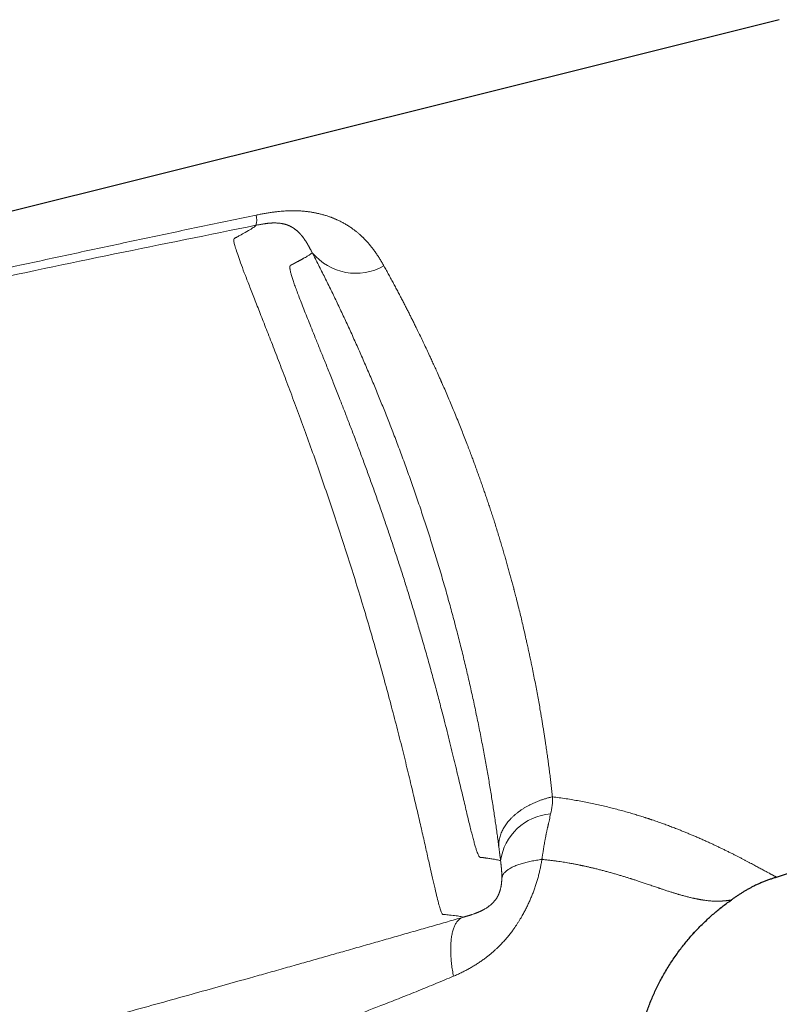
# Model space of a CAD drawing. Header units: millimetres. Extents: x 8 to 727, y 12 to 427.
# Tile 89 of 91: x 605 to 648, y 360 to 417. Entities that reach past the tile are written whole.
import ezdxf

# ---------------------------------------------------------------- set-up
doc = ezdxf.new("R2010")
doc.units = ezdxf.units.MM

msp = doc.modelspace()

# ---------------------------------------------------------------- linework, layer by layer
at = {"color": 7, "linetype": 'Continuous', "lineweight": 30}
for p, q in [((648.081, 416.643), (577.687, 399.065)), ((647.925, 367.506), (663.151, 372.579)), ((645.245, 366.136), (645.335, 366.198)), ((644.474, 365.538), (644.656, 365.686))]:
    msp.add_line(p, q, dxfattribs=at)
at = {"color": 252, "linetype": 'Continuous', "lineweight": 0}
for p, q in [((645.295, 366.171), (645.334, 366.199)), ((644.656, 365.686), (644.72, 365.739))]:
    msp.add_line(p, q, dxfattribs=at)
for centre, radius, start, end in [((617.028, 405.175), 1.109, 343.4379, 14.0295), ((623.827, 405.376), 3.265, 219.8286, 299.3937), ((632.322, 371.921), 2.768, 343.4037, 3.9137), ((635.217, 368.004), 3.137, 94.4312, 172.0281)]:
    msp.add_arc(centre, radius, start, end, dxfattribs=at)
for points, knots in [([(618.105, 405.444), (618.184, 405.46), (618.34, 405.492), (618.571, 405.534), (618.798, 405.571), (619.02, 405.604), (619.237, 405.632), (619.438, 405.653), (619.623, 405.669), (619.794, 405.681), (619.961, 405.689), (620.099, 405.693), (620.209, 405.694), (620.292, 405.694), (620.375, 405.693), (620.456, 405.691), (620.537, 405.688), (620.662, 405.681), (620.831, 405.668), (621.043, 405.646), (621.21, 405.622), (621.334, 405.602), (621.416, 405.587), (621.497, 405.572), (621.579, 405.555), (621.66, 405.537), (621.778, 405.51), (621.933, 405.47), (622.121, 405.414), (622.265, 405.367), (622.367, 405.33), (622.429, 405.307), (622.49, 405.283), (622.551, 405.259), (622.612, 405.234), (622.672, 405.208), (622.778, 405.162), (622.927, 405.091), (623.115, 404.992), (623.299, 404.886), (623.479, 404.771), (623.638, 404.659), (623.779, 404.553), (623.902, 404.453), (623.995, 404.374), (624.058, 404.318), (624.093, 404.286), (624.128, 404.253), (624.163, 404.221), (624.198, 404.188), (624.232, 404.154), (624.266, 404.12), (624.336, 404.05), (624.438, 403.942), (624.572, 403.79), (624.703, 403.632), (624.832, 403.465), (624.957, 403.292), (625.08, 403.113), (625.199, 402.927), (625.316, 402.733), (625.392, 402.6), (625.43, 402.532)], [0, 0, 0, 0, 0.023248, 0.045976, 0.068208, 0.089968, 0.111283, 0.132181, 0.149433, 0.166431, 0.183191, 0.199735, 0.208321, 0.216856, 0.225344, 0.233787, 0.242189, 0.250552, 0.273257, 0.296214, 0.319466, 0.328691, 0.337971, 0.347307, 0.356702, 0.366159, 0.375679, 0.398502, 0.421552, 0.444856, 0.452765, 0.460708, 0.468684, 0.476695, 0.484742, 0.492826, 0.500947, 0.527492, 0.554293, 0.581382, 0.608787, 0.636536, 0.65712, 0.677914, 0.698927, 0.705162, 0.711416, 0.717691, 0.723987, 0.730303, 0.73664, 0.742998, 0.749378, 0.775546, 0.802169, 0.829259, 0.856828, 0.884885, 0.912926, 0.941454, 0.970477, 1, 1, 1, 1]), ([(577.711, 396.457), (578.414, 396.624), (579.819, 396.958), (581.927, 397.454), (584.035, 397.947), (586.144, 398.437), (588.253, 398.923), (590.488, 399.435), (592.849, 399.971), (595.337, 400.532), (597.824, 401.088), (600.471, 401.674), (603.276, 402.289), (606.24, 402.933), (609.205, 403.571), (612.171, 404.202), (615.137, 404.827), (617.116, 405.238), (618.105, 405.444)], [0, 0, 0, 0, 0.052313, 0.104618, 0.156916, 0.209208, 0.261494, 0.313774, 0.375385, 0.436989, 0.498587, 0.56018, 0.633498, 0.706811, 0.780117, 0.853417, 0.926711, 1, 1, 1, 1]), ([(577.706, 396.084), (580.392, 396.711), (585.763, 397.964), (593.833, 399.773), (601.91, 401.528), (609.995, 403.229), (615.393, 404.315), (618.092, 404.859)], [0, 0, 0, 0, 0.200035, 0.400028, 0.60001, 0.799997, 1, 1, 1, 1]), ([(629.965, 365.209), (629.928, 365.222), (629.854, 365.249), (629.585, 365.289), (629.287, 365.328), (629.029, 365.346), (628.905, 365.371), (628.807, 365.36), (628.759, 365.395), (628.695, 365.546), (628.609, 365.824), (628.508, 366.205), (628.389, 366.693), (628.254, 367.27), (628.1, 367.943), (627.928, 368.709), (627.735, 369.566), (627.52, 370.51), (627.285, 371.527), (627.028, 372.615), (626.75, 373.772), (626.448, 374.993), (626.125, 376.266), (625.78, 377.579), (625.416, 378.928), (625.032, 380.31), (624.627, 381.717), (624.206, 383.138), (623.772, 384.56), (623.326, 385.978), (622.869, 387.391), (622.403, 388.792), (621.932, 390.172), (621.46, 391.518), (620.993, 392.823), (620.533, 394.079), (620.084, 395.283), (619.649, 396.431), (619.231, 397.519), (618.835, 398.539), (618.465, 399.485), (618.124, 400.351), (617.816, 401.138), (617.543, 401.841), (617.31, 402.454), (617.121, 402.972), (616.974, 403.395), (616.879, 403.705), (616.828, 403.917), (616.811, 404.046), (616.831, 404.099), (616.88, 404.122), (616.927, 404.145), (617.027, 404.199), (617.222, 404.307), (617.536, 404.48), (617.84, 404.658), (618.054, 404.799), (618.079, 404.839), (618.092, 404.859)], [0, 0, 0, 0, 0.079317, 0.158649, 0.237992, 0.262987, 0.28796, 0.295848, 0.304632, 0.313783, 0.322846, 0.331935, 0.340601, 0.349275, 0.357896, 0.366514, 0.37517, 0.383859, 0.392505, 0.401121, 0.409764, 0.41846, 0.427155, 0.435788, 0.44441, 0.453066, 0.461767, 0.470459, 0.479087, 0.487696, 0.496359, 0.505049, 0.513752, 0.52246, 0.531144, 0.539768, 0.548365, 0.557004, 0.565696, 0.574361, 0.582956, 0.591552, 0.600226, 0.608927, 0.617563, 0.626151, 0.634781, 0.643451, 0.650694, 0.657932, 0.664938, 0.671297, 0.677434, 0.683571, 0.712603, 0.76443, 0.842955, 0.92148, 1, 1, 1, 1]), ([(618.092, 404.859), (618.124, 404.865), (618.188, 404.878), (618.279, 404.895), (618.364, 404.911), (618.443, 404.925), (618.517, 404.937), (618.577, 404.947), (618.621, 404.953), (618.651, 404.958), (618.681, 404.962), (618.716, 404.966), (618.758, 404.971), (618.8, 404.976), (618.838, 404.98), (618.871, 404.983), (618.898, 404.985), (618.919, 404.987), (618.936, 404.988), (618.954, 404.989), (618.974, 404.99), (618.994, 404.991), (619.013, 404.992), (619.03, 404.993), (619.048, 404.993), (619.067, 404.994), (619.087, 404.995), (619.107, 404.995), (619.126, 404.995), (619.164, 404.995), (619.218, 404.995), (619.287, 404.992), (619.35, 404.988), (619.409, 404.983), (619.463, 404.977), (619.523, 404.969), (619.574, 404.961), (619.608, 404.955), (619.62, 404.952), (619.624, 404.952), (619.628, 404.951), (619.632, 404.95), (619.636, 404.949), (619.643, 404.948), (619.653, 404.946), (619.669, 404.943), (619.687, 404.938), (619.709, 404.933), (619.734, 404.927), (619.76, 404.92), (619.784, 404.913), (619.802, 404.908), (619.815, 404.904), (619.823, 404.902), (619.831, 404.899), (619.838, 404.897), (619.859, 404.89), (619.886, 404.881), (619.919, 404.868), (619.946, 404.857), (619.972, 404.847), (619.996, 404.836), (620.018, 404.826), (620.04, 404.816), (620.062, 404.805), (620.085, 404.793), (620.11, 404.78), (620.136, 404.766), (620.161, 404.751), (620.188, 404.735), (620.215, 404.718), (620.243, 404.701), (620.26, 404.689), (620.27, 404.683), (620.272, 404.681), (620.275, 404.679), (620.277, 404.678), (620.279, 404.676), (620.282, 404.674), (620.297, 404.664), (620.325, 404.644), (620.364, 404.615), (620.4, 404.586), (620.434, 404.557), (620.467, 404.529), (620.496, 404.502), (620.523, 404.476), (620.548, 404.452), (620.571, 404.429), (620.592, 404.407), (620.611, 404.387), (620.628, 404.369), (620.642, 404.353), (620.654, 404.339), (620.664, 404.328), (620.669, 404.322), (620.673, 404.318), (620.674, 404.317), (620.675, 404.315), (620.676, 404.314), (620.678, 404.313), (620.679, 404.311), (620.682, 404.308), (620.692, 404.296), (620.71, 404.275), (620.733, 404.247), (620.753, 404.222), (620.771, 404.199), (620.787, 404.178), (620.8, 404.161), (620.811, 404.147), (620.819, 404.136), (620.824, 404.129), (620.828, 404.123), (620.832, 404.117), (620.838, 404.11), (620.844, 404.102), (620.849, 404.094), (620.873, 404.061), (620.906, 404.012), (620.94, 403.962), (620.954, 403.939), (620.959, 403.932), (620.963, 403.925), (620.968, 403.917), (620.972, 403.911), (620.979, 403.9), (620.988, 403.885), (621.002, 403.863), (621.015, 403.842), (621.026, 403.823), (621.035, 403.808), (621.045, 403.792), (621.055, 403.775), (621.065, 403.758), (621.083, 403.726), (621.103, 403.692), (621.125, 403.653), (621.137, 403.631), (621.148, 403.611), (621.158, 403.593), (621.171, 403.568), (621.188, 403.537), (621.209, 403.498), (621.232, 403.454), (621.258, 403.404), (621.288, 403.348), (621.309, 403.307), (621.32, 403.286)], [0, 0, 0, 0, 0.012687, 0.024484, 0.035471, 0.045729, 0.055342, 0.064397, 0.069258, 0.073015, 0.076519, 0.081166, 0.086894, 0.093657, 0.098122, 0.102951, 0.107488, 0.109578, 0.111961, 0.114643, 0.117621, 0.12089, 0.123397, 0.126053, 0.128859, 0.131816, 0.134925, 0.138188, 0.141607, 0.144044, 0.156999, 0.169212, 0.182081, 0.193545, 0.205532, 0.218063, 0.235505, 0.243521, 0.244586, 0.245655, 0.246728, 0.247805, 0.248885, 0.249969, 0.253293, 0.257628, 0.26299, 0.269398, 0.276877, 0.285451, 0.29251, 0.300194, 0.302741, 0.305351, 0.308025, 0.310763, 0.313128, 0.328928, 0.339395, 0.34967, 0.359742, 0.3696, 0.378586, 0.387295, 0.396754, 0.40697, 0.417948, 0.429692, 0.441804, 0.453151, 0.467402, 0.48081, 0.491897, 0.493099, 0.494293, 0.495478, 0.496655, 0.497822, 0.498982, 0.500133, 0.520138, 0.539245, 0.557426, 0.574658, 0.590921, 0.6062, 0.619692, 0.632287, 0.643977, 0.654757, 0.664621, 0.672996, 0.680567, 0.687332, 0.691353, 0.695022, 0.695702, 0.696367, 0.697019, 0.697657, 0.698282, 0.698893, 0.699632, 0.702133, 0.714948, 0.726562, 0.736974, 0.746178, 0.754169, 0.76094, 0.766022, 0.770093, 0.773148, 0.77407, 0.776807, 0.779669, 0.782533, 0.7854, 0.78827, 0.819205, 0.836697, 0.838997, 0.8413, 0.843605, 0.845912, 0.848222, 0.850186, 0.855632, 0.862357, 0.870378, 0.874449, 0.878795, 0.883418, 0.888323, 0.89331, 0.896925, 0.914142, 0.920371, 0.926078, 0.930264, 0.934783, 0.93964, 0.947514, 0.956192, 0.965718, 0.976147, 0.987546, 1, 1, 1, 1]), ([(621.32, 403.286), (621.305, 403.271), (621.275, 403.242), (621.178, 403.175), (621.058, 403.101), (620.928, 403.025), (620.833, 402.971), (620.765, 402.934), (620.733, 402.916), (620.7, 402.898), (620.666, 402.88), (620.632, 402.861), (620.596, 402.842), (620.555, 402.82), (620.507, 402.794), (620.466, 402.773), (620.439, 402.758), (620.426, 402.751), (620.413, 402.744), (620.399, 402.737), (620.385, 402.729), (620.369, 402.721), (620.348, 402.709), (620.323, 402.696), (620.295, 402.681), (620.269, 402.667), (620.245, 402.654), (620.224, 402.643), (620.21, 402.635), (620.2, 402.63), (620.195, 402.627), (620.191, 402.625), (620.187, 402.623), (620.182, 402.62), (620.178, 402.618), (620.172, 402.615), (620.164, 402.611), (620.155, 402.607), (620.144, 402.601), (620.131, 402.595), (620.117, 402.588), (620.103, 402.581), (620.089, 402.573), (620.076, 402.565), (620.065, 402.556), (620.054, 402.545), (620.046, 402.527), (620.04, 402.503), (620.037, 402.474), (620.036, 402.438), (620.039, 402.398), (620.048, 402.328), (620.07, 402.215), (620.116, 402.038), (620.18, 401.825), (620.262, 401.578), (620.361, 401.298), (620.476, 400.985), (620.607, 400.639), (620.756, 400.258), (620.919, 399.845), (621.097, 399.401), (621.287, 398.927), (621.504, 398.391), (621.747, 397.788), (622.02, 397.112), (622.304, 396.403), (622.6, 395.661), (622.887, 394.933), (623.164, 394.223), (623.43, 393.536), (623.701, 392.828), (623.975, 392.102), (624.25, 391.361), (624.528, 390.604), (624.805, 389.836), (625.081, 389.057), (625.356, 388.269), (625.628, 387.475), (625.896, 386.676), (626.16, 385.876), (626.419, 385.076), (626.673, 384.275), (626.921, 383.477), (627.163, 382.683), (627.398, 381.895), (627.641, 381.064), (627.891, 380.191), (628.143, 379.284), (628.385, 378.397), (628.615, 377.532), (628.821, 376.74), (629.005, 376.019), (629.169, 375.363), (629.326, 374.73), (629.474, 374.121), (629.615, 373.538), (629.748, 372.982), (629.873, 372.453), (629.991, 371.955), (630.102, 371.487), (630.205, 371.051), (630.302, 370.649), (630.392, 370.282), (630.476, 369.95), (630.553, 369.654), (630.624, 369.396), (630.689, 369.175), (630.748, 368.991), (630.798, 368.855), (630.84, 368.759), (630.868, 368.709), (630.888, 368.682), (630.898, 368.671), (630.905, 368.665), (630.908, 368.662), (630.911, 368.659), (630.915, 368.656), (630.918, 368.654), (630.921, 368.652), (630.926, 368.648), (630.933, 368.645), (630.942, 368.641), (630.953, 368.638), (630.966, 368.635), (630.981, 368.633), (630.999, 368.631), (631.014, 368.63), (631.023, 368.63), (631.026, 368.63), (631.028, 368.629), (631.03, 368.629), (631.033, 368.629), (631.038, 368.629), (631.045, 368.629), (631.053, 368.629), (631.062, 368.628), (631.07, 368.628), (631.076, 368.628), (631.079, 368.628), (631.083, 368.627), (631.086, 368.627), (631.092, 368.627), (631.102, 368.626), (631.113, 368.624), (631.123, 368.623), (631.131, 368.621), (631.138, 368.619), (631.143, 368.618), (631.147, 368.617), (631.15, 368.617), (631.153, 368.616), (631.156, 368.615), (631.158, 368.614), (631.161, 368.614), (631.164, 368.614), (631.167, 368.613), (631.172, 368.612), (631.177, 368.612), (631.183, 368.611), (631.19, 368.61), (631.206, 368.609), (631.23, 368.606), (631.262, 368.602), (631.292, 368.598), (631.322, 368.594), (631.35, 368.59), (631.453, 368.576), (631.616, 368.552), (631.805, 368.521), (631.95, 368.491), (632.057, 368.464), (632.093, 368.447), (632.111, 368.439)], [0, 0, 0, 0, 0.046243, 0.092381, 0.138415, 0.168741, 0.199022, 0.205813, 0.212603, 0.21939, 0.226175, 0.232957, 0.239738, 0.246516, 0.255909, 0.265589, 0.267802, 0.270029, 0.27227, 0.274526, 0.276796, 0.279546, 0.282409, 0.287175, 0.291633, 0.295781, 0.299622, 0.302746, 0.305631, 0.306347, 0.307047, 0.30773, 0.308397, 0.309047, 0.309681, 0.310517, 0.311623, 0.313, 0.314647, 0.316565, 0.318648, 0.320535, 0.322836, 0.324794, 0.326412, 0.328194, 0.330313, 0.33242, 0.334515, 0.336599, 0.338672, 0.340736, 0.345902, 0.35108, 0.356283, 0.361477, 0.36666, 0.371844, 0.377005, 0.382202, 0.387448, 0.392661, 0.397892, 0.403154, 0.409454, 0.415753, 0.422071, 0.428367, 0.43464, 0.439872, 0.445135, 0.450442, 0.455748, 0.461065, 0.466403, 0.471759, 0.477103, 0.482444, 0.487823, 0.493168, 0.49849, 0.503813, 0.509141, 0.514484, 0.519796, 0.525104, 0.530419, 0.536783, 0.543129, 0.549484, 0.55582, 0.562133, 0.567387, 0.572641, 0.577908, 0.583153, 0.588389, 0.593628, 0.598869, 0.604091, 0.609306, 0.614546, 0.619759, 0.624958, 0.630173, 0.635358, 0.640526, 0.645689, 0.650858, 0.656047, 0.660214, 0.664193, 0.665955, 0.667853, 0.668298, 0.668749, 0.669208, 0.669673, 0.670146, 0.670625, 0.671111, 0.672236, 0.673614, 0.675247, 0.677133, 0.679686, 0.682593, 0.685854, 0.686773, 0.687273, 0.68744, 0.687691, 0.688024, 0.688922, 0.690141, 0.691427, 0.692945, 0.694693, 0.695426, 0.695998, 0.696556, 0.697102, 0.697636, 0.699862, 0.701836, 0.703325, 0.704779, 0.706229, 0.706798, 0.707366, 0.707934, 0.708501, 0.709068, 0.709368, 0.709731, 0.710237, 0.710885, 0.711677, 0.712611, 0.713688, 0.714908, 0.716172, 0.722105, 0.727913, 0.733596, 0.739155, 0.744588, 0.749896, 0.79994, 0.849969, 0.899987, 0.949996, 1, 1, 1, 1]), ([(621.32, 403.286), (621.38, 403.17), (621.499, 402.94), (621.678, 402.588), (621.859, 402.231), (622.04, 401.869), (622.222, 401.502), (622.401, 401.137), (622.577, 400.774), (622.75, 400.414), (622.923, 400.049), (623.097, 399.679), (623.272, 399.304), (623.448, 398.923), (623.624, 398.538), (623.799, 398.148), (623.975, 397.754), (624.15, 397.359), (624.323, 396.961), (624.495, 396.561), (624.668, 396.157), (624.836, 395.759), (624.999, 395.366), (625.158, 394.98), (625.316, 394.592), (625.472, 394.203), (625.628, 393.811), (625.783, 393.417), (625.942, 393.008), (626.104, 392.584), (626.271, 392.144), (626.436, 391.701), (626.6, 391.255), (626.763, 390.806), (626.924, 390.355), (627.084, 389.902), (627.242, 389.448), (627.398, 388.992), (627.551, 388.537), (627.701, 388.084), (627.849, 387.632), (627.995, 387.179), (628.143, 386.712), (628.292, 386.233), (628.443, 385.742), (628.591, 385.25), (628.736, 384.758), (628.879, 384.266), (629.017, 383.783), (629.149, 383.309), (629.277, 382.844), (629.402, 382.379), (629.525, 381.916), (629.645, 381.456), (629.761, 380.998), (629.875, 380.542), (629.987, 380.087), (630.096, 379.634), (630.202, 379.184), (630.305, 378.739), (630.405, 378.299), (630.502, 377.859), (630.6, 377.41), (630.697, 376.952), (630.794, 376.487), (630.888, 376.025), (630.979, 375.566), (631.067, 375.112), (631.15, 374.669), (631.229, 374.239), (631.305, 373.82), (631.378, 373.405), (631.448, 372.992), (631.517, 372.583), (631.583, 372.178), (631.646, 371.777), (631.707, 371.382), (631.766, 370.992), (631.822, 370.609), (631.876, 370.233), (631.927, 369.865), (631.976, 369.501), (632.007, 369.262), (632.023, 369.143)], [0, 0, 0, 0, 0.0132094, 0.0263749, 0.0395006, 0.052591, 0.0656502, 0.0786826, 0.0909496, 0.1032003, 0.1154384, 0.1276879, 0.1399996, 0.1523003, 0.1645937, 0.1768836, 0.1891739, 0.2014683, 0.213551, 0.225645, 0.2377538, 0.2498811, 0.2611885, 0.2724662, 0.2837172, 0.2949445, 0.306151, 0.3173399, 0.3285141, 0.3407924, 0.3530608, 0.3653232, 0.3776032, 0.3899397, 0.4022574, 0.4145604, 0.4268529, 0.4391391, 0.4514233, 0.4634901, 0.475563, 0.4876459, 0.4997427, 0.5127846, 0.525819, 0.538851, 0.5518859, 0.5649288, 0.5779849, 0.5903117, 0.6026589, 0.615031, 0.6274009, 0.6396654, 0.6519237, 0.6641798, 0.6764377, 0.6887014, 0.7009748, 0.7130425, 0.7251272, 0.7372326, 0.7493625, 0.7624398, 0.775502, 0.7885537, 0.8015996, 0.8146443, 0.8276922, 0.8400017, 0.8523221, 0.864657, 0.8770289, 0.8894608, 0.901872, 0.9142664, 0.9266479, 0.9390205, 0.9513879, 0.9635334, 0.9756814, 0.9878357, 1, 1, 1, 1]), ([(625.43, 402.532), (625.476, 402.447), (625.569, 402.279), (625.708, 402.025), (625.846, 401.771), (625.981, 401.519), (626.115, 401.269), (626.246, 401.02), (626.376, 400.772), (626.499, 400.536), (626.616, 400.309), (626.727, 400.093), (626.836, 399.878), (626.943, 399.667), (627.05, 399.452), (627.16, 399.232), (627.288, 398.973), (627.433, 398.676), (627.594, 398.342), (627.757, 398.001), (627.921, 397.653), (628.072, 397.329), (628.208, 397.033), (628.331, 396.764), (628.467, 396.462), (628.57, 396.233), (628.638, 396.078), (628.659, 396.03), (628.681, 395.981), (628.702, 395.933), (628.724, 395.884), (628.792, 395.728), (628.908, 395.462), (629.072, 395.082), (629.236, 394.693), (629.402, 394.296), (629.569, 393.891), (629.73, 393.494), (629.884, 393.107), (630.032, 392.731), (630.141, 392.449), (630.212, 392.265), (630.245, 392.18), (630.277, 392.094), (630.309, 392.01), (630.339, 391.932), (630.378, 391.828), (630.427, 391.698), (630.499, 391.506), (630.582, 391.282), (630.676, 391.024), (630.773, 390.758), (630.871, 390.483), (630.971, 390.201), (631.073, 389.911), (631.174, 389.621), (631.272, 389.333), (631.37, 389.047), (631.468, 388.754), (631.566, 388.454), (631.666, 388.149), (631.768, 387.831), (631.871, 387.506), (631.973, 387.176), (632.072, 386.852), (632.167, 386.534), (632.259, 386.225), (632.347, 385.923), (632.431, 385.629), (632.512, 385.341), (632.591, 385.06), (632.667, 384.785), (632.739, 384.517), (632.81, 384.256), (632.862, 384.059), (632.897, 383.926), (632.916, 383.853), (632.934, 383.781), (632.953, 383.708), (632.973, 383.629), (633.023, 383.437), (633.101, 383.128), (633.205, 382.709), (633.306, 382.292), (633.403, 381.879), (633.498, 381.472), (633.581, 381.106), (633.653, 380.78), (633.716, 380.493), (633.763, 380.275), (633.794, 380.125), (633.812, 380.042), (633.829, 379.96), (633.846, 379.878), (633.864, 379.796), (633.88, 379.714), (633.897, 379.633), (633.938, 379.436), (634.001, 379.124), (634.084, 378.7), (634.164, 378.281), (634.241, 377.867), (634.315, 377.459), (634.378, 377.099), (634.432, 376.787), (634.477, 376.521), (634.52, 376.258), (634.562, 375.997), (634.603, 375.741), (634.642, 375.49), (634.685, 375.209), (634.731, 374.895), (634.781, 374.546), (634.83, 374.196), (634.877, 373.845), (634.922, 373.495), (634.965, 373.147), (635.007, 372.801), (635.046, 372.454), (635.071, 372.225), (635.084, 372.11)], [0, 0, 0, 0, 0.01091, 0.021631, 0.032163, 0.042506, 0.05266, 0.062625, 0.072401, 0.081988, 0.090436, 0.098732, 0.106877, 0.11487, 0.122711, 0.130928, 0.139383, 0.151299, 0.163327, 0.175477, 0.187745, 0.200129, 0.209283, 0.218498, 0.227771, 0.240101, 0.241723, 0.243347, 0.244972, 0.2466, 0.248228, 0.249859, 0.262217, 0.27475, 0.287453, 0.300325, 0.313361, 0.326558, 0.338301, 0.350164, 0.362143, 0.364794, 0.36745, 0.370112, 0.372779, 0.375322, 0.377406, 0.382394, 0.387489, 0.395201, 0.403141, 0.411307, 0.419697, 0.428309, 0.43714, 0.446188, 0.45467, 0.46333, 0.472166, 0.481174, 0.490354, 0.499702, 0.509757, 0.51961, 0.529281, 0.538767, 0.548065, 0.557013, 0.565776, 0.574352, 0.58274, 0.590936, 0.598941, 0.606751, 0.614366, 0.616562, 0.618741, 0.620904, 0.623049, 0.625291, 0.62794, 0.640362, 0.653078, 0.665673, 0.678145, 0.690491, 0.702708, 0.711583, 0.720387, 0.729119, 0.731678, 0.73423, 0.736776, 0.739315, 0.741848, 0.744375, 0.746895, 0.749408, 0.762755, 0.776041, 0.789265, 0.802423, 0.815513, 0.828533, 0.837261, 0.845955, 0.854614, 0.863238, 0.871833, 0.880174, 0.888492, 0.900287, 0.912259, 0.924407, 0.936729, 0.949227, 0.961671, 0.974282, 0.987058, 1, 1, 1, 1]), ([(632.023, 369.143), (632.019, 369.183), (632.011, 369.265), (632.01, 369.389), (632.018, 369.516), (632.036, 369.645), (632.063, 369.775), (632.101, 369.907), (632.148, 370.034), (632.201, 370.155), (632.26, 370.271), (632.327, 370.386), (632.402, 370.501), (632.485, 370.614), (632.575, 370.725), (632.673, 370.834), (632.779, 370.941), (632.891, 371.045), (633.009, 371.146), (633.134, 371.243), (633.264, 371.337), (633.4, 371.427), (633.54, 371.512), (633.684, 371.594), (633.839, 371.674), (634.005, 371.752), (634.181, 371.828), (634.359, 371.897), (634.539, 371.96), (634.72, 372.017), (634.902, 372.067), (635.023, 372.096), (635.084, 372.11)], [0, 0, 0, 0, 0.033078, 0.066697, 0.100832, 0.135454, 0.17053, 0.206025, 0.241902, 0.273576, 0.305481, 0.337588, 0.369865, 0.402279, 0.434796, 0.467382, 0.500004, 0.532625, 0.565212, 0.597729, 0.630142, 0.662418, 0.694525, 0.72643, 0.758103, 0.79398, 0.829475, 0.86455, 0.899171, 0.933304, 0.966923, 1, 1, 1, 1]), ([(635.084, 372.11), (635.214, 372.093), (635.474, 372.059), (635.86, 372.002), (636.242, 371.94), (636.62, 371.873), (636.992, 371.803), (637.357, 371.729), (637.716, 371.651), (638.071, 371.569), (638.421, 371.484), (638.768, 371.396), (639.11, 371.304), (639.447, 371.209), (639.767, 371.115), (640.07, 371.022), (640.282, 370.956), (640.419, 370.912), (640.483, 370.891), (640.546, 370.87), (640.609, 370.849), (640.672, 370.829), (640.735, 370.808), (640.874, 370.761), (641.088, 370.688), (641.373, 370.587), (641.655, 370.484), (641.933, 370.379), (642.187, 370.281), (642.419, 370.189), (642.63, 370.104), (642.837, 370.018), (643.038, 369.934), (643.248, 369.845), (643.467, 369.751), (643.696, 369.65), (643.919, 369.551), (644.096, 369.471), (644.23, 369.409), (644.325, 369.365), (644.417, 369.322), (644.509, 369.279), (644.6, 369.236), (644.689, 369.193), (644.812, 369.134), (644.966, 369.059), (645.149, 368.969), (645.328, 368.88), (645.501, 368.792), (645.668, 368.707), (645.829, 368.623), (645.985, 368.543), (646.134, 368.465), (646.278, 368.389), (646.417, 368.315), (646.55, 368.244), (646.678, 368.175), (646.8, 368.11), (646.916, 368.047), (647.025, 367.988), (647.133, 367.93), (647.236, 367.874), (647.336, 367.82), (647.428, 367.77), (647.512, 367.725), (647.589, 367.684), (647.657, 367.647), (647.718, 367.615), (647.772, 367.586), (647.819, 367.561), (647.858, 367.541), (647.888, 367.525), (647.909, 367.514), (647.923, 367.507), (647.924, 367.506), (647.925, 367.506)], [0, 0, 0, 0, 0.017295, 0.034553, 0.051779, 0.068981, 0.086167, 0.103036, 0.119902, 0.13677, 0.153648, 0.170541, 0.187455, 0.204394, 0.221366, 0.236332, 0.251329, 0.254701, 0.258074, 0.261449, 0.264826, 0.268205, 0.271586, 0.274969, 0.290719, 0.306566, 0.322514, 0.338566, 0.354728, 0.367504, 0.38035, 0.393268, 0.406114, 0.418453, 0.433842, 0.449193, 0.464508, 0.47979, 0.48664, 0.493485, 0.500323, 0.507155, 0.51398, 0.520801, 0.527615, 0.542504, 0.557451, 0.572456, 0.58752, 0.602643, 0.617554, 0.632523, 0.647551, 0.662347, 0.677437, 0.692527, 0.707618, 0.722709, 0.737801, 0.752894, 0.767989, 0.784607, 0.801164, 0.817659, 0.834094, 0.850471, 0.866789, 0.883052, 0.89926, 0.916182, 0.933049, 0.949862, 0.966623, 0.983335, 1, 1, 1, 1]), ([(634.975, 371.131), (634.964, 371.076), (634.942, 370.966), (634.907, 370.803), (634.878, 370.672), (634.86, 370.594), (634.854, 370.565), (634.852, 370.556), (634.85, 370.546), (634.847, 370.537), (634.845, 370.528), (634.841, 370.509), (634.834, 370.477), (634.823, 370.43), (634.81, 370.374), (634.796, 370.31), (634.781, 370.245), (634.767, 370.18), (634.754, 370.117), (634.738, 370.042), (634.725, 369.983), (634.717, 369.942), (634.714, 369.929), (634.711, 369.915), (634.709, 369.902), (634.706, 369.888), (634.692, 369.82), (634.667, 369.693), (634.635, 369.515), (634.61, 369.372), (634.596, 369.288), (634.591, 369.258), (634.59, 369.25), (634.589, 369.243), (634.588, 369.235), (634.586, 369.228), (634.585, 369.22), (634.584, 369.213), (634.578, 369.176), (634.568, 369.113), (634.554, 369.026), (634.542, 368.946), (634.531, 368.872), (634.52, 368.806), (634.511, 368.747), (634.503, 368.692), (634.496, 368.643), (634.489, 368.601), (634.484, 368.569), (634.481, 368.547), (634.48, 368.534), (634.479, 368.526), (634.478, 368.522), (634.478, 368.521), (634.478, 368.521), (634.478, 368.521), (634.478, 368.521), (634.478, 368.521), (634.478, 368.521)], [0, 0, 0, 0, 0.068075, 0.13783, 0.200163, 0.227781, 0.231404, 0.235029, 0.238655, 0.242283, 0.245911, 0.249541, 0.265076, 0.283852, 0.305835, 0.330983, 0.359252, 0.381939, 0.406257, 0.432183, 0.468828, 0.473829, 0.478875, 0.483967, 0.489105, 0.49429, 0.499519, 0.567482, 0.637043, 0.699544, 0.727425, 0.730176, 0.73293, 0.735686, 0.738443, 0.741204, 0.743966, 0.746731, 0.749498, 0.784283, 0.81635, 0.845752, 0.872533, 0.896726, 0.918357, 0.93744, 0.956498, 0.972106, 0.984263, 0.991114, 0.996018, 0.998975, 0.999724, 0.999918, 0.999971, 0.999988, 0.999994, 1, 1, 1, 1]), ([(632.023, 369.143), (632.025, 369.123), (632.03, 369.085), (632.037, 369.03), (632.043, 368.981), (632.049, 368.938), (632.054, 368.901), (632.058, 368.87), (632.061, 368.845), (632.063, 368.825), (632.065, 368.811), (632.066, 368.801), (632.067, 368.794), (632.068, 368.787), (632.069, 368.778), (632.07, 368.77), (632.071, 368.761), (632.072, 368.752), (632.073, 368.744), (632.074, 368.735), (632.077, 368.712), (632.083, 368.663), (632.092, 368.591), (632.102, 368.512), (632.108, 368.462), (632.111, 368.439)], [0, 0, 0, 0, 0.08697, 0.165726, 0.236268, 0.298596, 0.352711, 0.395985, 0.43204, 0.460877, 0.482496, 0.492899, 0.500093, 0.512562, 0.524963, 0.537298, 0.549564, 0.561764, 0.573896, 0.585962, 0.597959, 0.671836, 0.797165, 0.901936, 1, 1, 1, 1]), ([(634.478, 368.521), (634.465, 368.44), (634.439, 368.279), (634.391, 368.036), (634.337, 367.795), (634.276, 367.554), (634.208, 367.315), (634.135, 367.078), (634.055, 366.845), (633.97, 366.614), (633.878, 366.382), (633.779, 366.151), (633.674, 365.922), (633.563, 365.695), (633.447, 365.472), (633.338, 365.277), (633.239, 365.109), (633.153, 364.968), (633.065, 364.829), (632.974, 364.693), (632.881, 364.559), (632.771, 364.405), (632.641, 364.234), (632.489, 364.048), (632.331, 363.866), (632.167, 363.689), (632.012, 363.532), (631.867, 363.394), (631.733, 363.273), (631.627, 363.18), (631.549, 363.115), (631.502, 363.076), (631.454, 363.037), (631.405, 362.998), (631.356, 362.96), (631.307, 362.922), (631.213, 362.85), (631.072, 362.747), (630.881, 362.615), (630.686, 362.488), (630.485, 362.366), (630.279, 362.248), (630.07, 362.136), (629.856, 362.029), (629.637, 361.926), (629.488, 361.862), (629.412, 361.83)], [0, 0, 0, 0, 0.028237, 0.056375, 0.084467, 0.112567, 0.140769, 0.168398, 0.195921, 0.223398, 0.250888, 0.27907, 0.307059, 0.334928, 0.362746, 0.390785, 0.409175, 0.427485, 0.445736, 0.46395, 0.482149, 0.500352, 0.527291, 0.554316, 0.581495, 0.60889, 0.636566, 0.657074, 0.677788, 0.698729, 0.705836, 0.712971, 0.720136, 0.727332, 0.734559, 0.741817, 0.749109, 0.77595, 0.803046, 0.830426, 0.858119, 0.88615, 0.914034, 0.94229, 0.970939, 1, 1, 1, 1]), ([(634.478, 368.521), (634.425, 368.514), (634.318, 368.5), (634.16, 368.476), (634.006, 368.449), (633.854, 368.419), (633.705, 368.387), (633.562, 368.352), (633.422, 368.315), (633.288, 368.275), (633.161, 368.233), (633.039, 368.189), (632.924, 368.142), (632.817, 368.094), (632.717, 368.044), (632.626, 367.992), (632.542, 367.939), (632.467, 367.885), (632.401, 367.829), (632.344, 367.773), (632.295, 367.716), (632.255, 367.659), (632.223, 367.601), (632.201, 367.543), (632.186, 367.486), (632.183, 367.448), (632.181, 367.429)], [0, 0, 0, 0, 0.039779, 0.080029, 0.120716, 0.161804, 0.203256, 0.245032, 0.28709, 0.329384, 0.371871, 0.414502, 0.457231, 0.500008, 0.542786, 0.585514, 0.628145, 0.67063, 0.712924, 0.75498, 0.796754, 0.838205, 0.879291, 0.919976, 0.960223, 1, 1, 1, 1]), ([(645.334, 366.199), (645.334, 366.199), (645.333, 366.199), (645.326, 366.198), (645.314, 366.196), (645.296, 366.193), (645.273, 366.189), (645.244, 366.184), (645.209, 366.179), (645.168, 366.174), (645.121, 366.168), (645.079, 366.163), (645.047, 366.159), (645.026, 366.157), (645.006, 366.155), (644.987, 366.153), (644.968, 366.152), (644.951, 366.15), (644.931, 366.148), (644.911, 366.147), (644.89, 366.145), (644.876, 366.144), (644.869, 366.143), (644.867, 366.143), (644.867, 366.143), (644.865, 366.143), (644.861, 366.142), (644.854, 366.142), (644.846, 366.141), (644.835, 366.14), (644.824, 366.139), (644.814, 366.138), (644.804, 366.137), (644.793, 366.136), (644.781, 366.135), (644.769, 366.135), (644.756, 366.134), (644.744, 366.133), (644.725, 366.132), (644.7, 366.131), (644.663, 366.129), (644.623, 366.128), (644.577, 366.127), (644.528, 366.127), (644.485, 366.127), (644.451, 366.127), (644.425, 366.128), (644.399, 366.129), (644.372, 366.13), (644.344, 366.131), (644.315, 366.132), (644.251, 366.135), (644.151, 366.142), (644.011, 366.155), (643.879, 366.171), (643.775, 366.185), (643.718, 366.194), (643.695, 366.197), (643.685, 366.199), (643.676, 366.2), (643.66, 366.202), (643.637, 366.206), (643.603, 366.211), (643.563, 366.218), (643.516, 366.227), (643.46, 366.237), (643.399, 366.248), (643.335, 366.261), (643.281, 366.272), (643.239, 366.281), (643.212, 366.287), (643.184, 366.293), (643.155, 366.299), (643.129, 366.305), (643.076, 366.317), (642.972, 366.341), (642.809, 366.382), (642.615, 366.433), (642.46, 366.476), (642.346, 366.509), (642.278, 366.529), (642.208, 366.55), (642.138, 366.571), (642.067, 366.592), (641.996, 366.614), (641.919, 366.639), (641.834, 366.666), (641.739, 366.696), (641.639, 366.729), (641.535, 366.763), (641.439, 366.795), (641.354, 366.823), (641.299, 366.842), (641.259, 366.856), (641.235, 366.863), (641.212, 366.872), (641.187, 366.88), (641.13, 366.899), (641.04, 366.93), (640.913, 366.973), (640.782, 367.017), (640.649, 367.062), (640.521, 367.106), (640.396, 367.148), (640.277, 367.188), (640.163, 367.226), (640.054, 367.262), (639.952, 367.296), (639.856, 367.327), (639.765, 367.357), (639.699, 367.378), (639.658, 367.391), (639.637, 367.398), (639.618, 367.404), (639.599, 367.41), (639.58, 367.416), (639.558, 367.423), (639.494, 367.443), (639.405, 367.471), (639.292, 367.506), (639.198, 367.534), (639.101, 367.564), (639.001, 367.594), (638.898, 367.624), (638.791, 367.655), (638.648, 367.697), (638.47, 367.748), (638.256, 367.807), (638.044, 367.864), (637.833, 367.92), (637.623, 367.973), (637.424, 368.022), (637.234, 368.067), (637.055, 368.108), (636.92, 368.138), (636.829, 368.157), (636.783, 368.167), (636.737, 368.177), (636.687, 368.188), (636.614, 368.203), (636.52, 368.222), (636.384, 368.249), (636.224, 368.28), (636.043, 368.313), (635.868, 368.343), (635.697, 368.371), (635.527, 368.397), (635.344, 368.424), (635.144, 368.45), (634.927, 368.476), (634.705, 368.5), (634.554, 368.514), (634.478, 368.521)], [0, 0, 0, 0, 0.009431, 0.019073, 0.028946, 0.039071, 0.04947, 0.060155, 0.071131, 0.082705, 0.094593, 0.106797, 0.110979, 0.115196, 0.119451, 0.123196, 0.126714, 0.130069, 0.133261, 0.137447, 0.141313, 0.144449, 0.144891, 0.14498, 0.145101, 0.145254, 0.145974, 0.147034, 0.148436, 0.150179, 0.152265, 0.153742, 0.155354, 0.157099, 0.15898, 0.160995, 0.163145, 0.165311, 0.16686, 0.171931, 0.17731, 0.183798, 0.190689, 0.197983, 0.205684, 0.209275, 0.212948, 0.216704, 0.220543, 0.224466, 0.228472, 0.232562, 0.250777, 0.269076, 0.287459, 0.301101, 0.307117, 0.3083, 0.309483, 0.310666, 0.311444, 0.315135, 0.31906, 0.323218, 0.329268, 0.335756, 0.342685, 0.350057, 0.357873, 0.360851, 0.363889, 0.366988, 0.370147, 0.373196, 0.375646, 0.387198, 0.407095, 0.426995, 0.446893, 0.453592, 0.46029, 0.466987, 0.473683, 0.480377, 0.48707, 0.49376, 0.502052, 0.510703, 0.519714, 0.529087, 0.538821, 0.544999, 0.551314, 0.553328, 0.555355, 0.557395, 0.55945, 0.561655, 0.572146, 0.582278, 0.593575, 0.604384, 0.614704, 0.624532, 0.633866, 0.642705, 0.651048, 0.658742, 0.665957, 0.672693, 0.678948, 0.680445, 0.681911, 0.683348, 0.684753, 0.686128, 0.687474, 0.68939, 0.700201, 0.706684, 0.713326, 0.720125, 0.727082, 0.734199, 0.741474, 0.748907, 0.763287, 0.777387, 0.791206, 0.804743, 0.817997, 0.830967, 0.842145, 0.853102, 0.863838, 0.866636, 0.869418, 0.872184, 0.874945, 0.878404, 0.88509, 0.891631, 0.902554, 0.913047, 0.92311, 0.932743, 0.942159, 0.951907, 0.963598, 0.97551, 0.987643, 1, 1, 1, 1]), ([(632.111, 368.439), (632.115, 368.408), (632.122, 368.347), (632.13, 368.279), (632.135, 368.233), (632.138, 368.207), (632.141, 368.182), (632.143, 368.161), (632.145, 368.142), (632.147, 368.125), (632.149, 368.104), (632.152, 368.079), (632.154, 368.049), (632.157, 368.018), (632.161, 367.983), (632.164, 367.948), (632.166, 367.913), (632.168, 367.888), (632.17, 367.869), (632.171, 367.853), (632.172, 367.835), (632.173, 367.817), (632.174, 367.799), (632.175, 367.774), (632.177, 367.743), (632.179, 367.697), (632.181, 367.646), (632.182, 367.586), (632.182, 367.53), (632.182, 367.477), (632.181, 367.444), (632.181, 367.429)], [0, 0, 0, 0, 0.092955, 0.18117, 0.207984, 0.234384, 0.260384, 0.285838, 0.29971, 0.316559, 0.338065, 0.36405, 0.39431, 0.428615, 0.45887, 0.500494, 0.535313, 0.563712, 0.57351, 0.591955, 0.609957, 0.62753, 0.644685, 0.661433, 0.699362, 0.735221, 0.794471, 0.848079, 0.905207, 0.955678, 1, 1, 1, 1]), ([(632.181, 367.429), (632.181, 367.419), (632.18, 367.398), (632.179, 367.364), (632.177, 367.325), (632.174, 367.282), (632.171, 367.234), (632.167, 367.191), (632.163, 367.153), (632.159, 367.123), (632.156, 367.096), (632.152, 367.07), (632.149, 367.047), (632.146, 367.025), (632.14, 366.992), (632.132, 366.946), (632.12, 366.888), (632.11, 366.846), (632.104, 366.823), (632.102, 366.816), (632.1, 366.809), (632.098, 366.801), (632.096, 366.794), (632.091, 366.774), (632.082, 366.742), (632.069, 366.701), (632.057, 366.665), (632.046, 366.635), (632.037, 366.609), (632.029, 366.588), (632.022, 366.571), (632.016, 366.555), (632.007, 366.535), (631.995, 366.508), (631.983, 366.482), (631.972, 366.459), (631.963, 366.441), (631.954, 366.422), (631.943, 366.402), (631.931, 366.381), (631.919, 366.359), (631.899, 366.326), (631.872, 366.283), (631.838, 366.233), (631.804, 366.187), (631.768, 366.142), (631.73, 366.097), (631.7, 366.065), (631.681, 366.045), (631.672, 366.036), (631.663, 366.027), (631.655, 366.018), (631.646, 366.01), (631.637, 366.001), (631.628, 365.992), (631.616, 365.981), (631.6, 365.966), (631.578, 365.946), (631.555, 365.926), (631.531, 365.906), (631.514, 365.892), (631.502, 365.882), (631.495, 365.876), (631.488, 365.871), (631.481, 365.865), (631.473, 365.859), (631.442, 365.835), (631.384, 365.793), (631.301, 365.738), (631.231, 365.696), (631.189, 365.671), (631.173, 365.662), (631.168, 365.66), (631.163, 365.657), (631.158, 365.654), (631.153, 365.651), (631.148, 365.649), (631.143, 365.646), (631.135, 365.642), (631.123, 365.635), (631.105, 365.625), (631.082, 365.613), (631.053, 365.599), (631.019, 365.582), (630.979, 365.563), (630.945, 365.547), (630.917, 365.534), (630.899, 365.526), (630.88, 365.518), (630.86, 365.509), (630.839, 365.5), (630.818, 365.491), (630.79, 365.479), (630.756, 365.466), (630.719, 365.451), (630.686, 365.439), (630.659, 365.429), (630.637, 365.42), (630.62, 365.414), (630.602, 365.408), (630.558, 365.392), (630.513, 365.377), (630.472, 365.363), (630.458, 365.358), (630.445, 365.354), (630.431, 365.349), (630.417, 365.345), (630.399, 365.339), (630.374, 365.331), (630.341, 365.321), (630.313, 365.312), (630.291, 365.305), (630.276, 365.301), (630.26, 365.296), (630.244, 365.291), (630.227, 365.286), (630.209, 365.28), (630.181, 365.272), (630.145, 365.261), (630.102, 365.249), (630.064, 365.238), (630.032, 365.228), (630.006, 365.221), (629.986, 365.215), (629.974, 365.211), (629.968, 365.21), (629.966, 365.209), (629.965, 365.209)], [0, 0, 0, 0, 0.008503, 0.018603, 0.030227, 0.043294, 0.057705, 0.07302, 0.082637, 0.091547, 0.099777, 0.10735, 0.114289, 0.120616, 0.126351, 0.143535, 0.160972, 0.176428, 0.178455, 0.180483, 0.18251, 0.184537, 0.186564, 0.18859, 0.201558, 0.212792, 0.222441, 0.230632, 0.237473, 0.243051, 0.247432, 0.25066, 0.256047, 0.263341, 0.272466, 0.276923, 0.281706, 0.286814, 0.292253, 0.29803, 0.304159, 0.310655, 0.326302, 0.341606, 0.356665, 0.371518, 0.388443, 0.406225, 0.409819, 0.413446, 0.417105, 0.420798, 0.424524, 0.428283, 0.432075, 0.4359, 0.443133, 0.452424, 0.463893, 0.472721, 0.482602, 0.48537, 0.488215, 0.491137, 0.494137, 0.497216, 0.500376, 0.533366, 0.56806, 0.599952, 0.614376, 0.616283, 0.618193, 0.620107, 0.622026, 0.623948, 0.625874, 0.627329, 0.629573, 0.634432, 0.641109, 0.649644, 0.66009, 0.672451, 0.686846, 0.703365, 0.709423, 0.715739, 0.722316, 0.72916, 0.736276, 0.743669, 0.751345, 0.764897, 0.777121, 0.787964, 0.797378, 0.803742, 0.809174, 0.813665, 0.820952, 0.851144, 0.8552, 0.859284, 0.863397, 0.867541, 0.871716, 0.875926, 0.884037, 0.893613, 0.904746, 0.908866, 0.913181, 0.917697, 0.922421, 0.927359, 0.932519, 0.937908, 0.951137, 0.963032, 0.973467, 0.98232, 0.989482, 0.994859, 0.998382, 0.999431, 1, 1, 1, 1]), ([(578.017, 351.118), (579.117, 351.397), (581.315, 351.955), (584.612, 352.802), (587.906, 353.654), (591.199, 354.514), (594.47, 355.376), (597.719, 356.24), (600.948, 357.106), (604.174, 357.978), (607.527, 358.892), (611.008, 359.85), (613.942, 360.664), (616.201, 361.296), (617.424, 361.639), (618.285, 361.881), (618.783, 362.022), (619.281, 362.162), (619.779, 362.303), (620.262, 362.439), (620.728, 362.571), (621.178, 362.698), (621.625, 362.825), (622.071, 362.952), (622.515, 363.078), (622.958, 363.204), (623.413, 363.333), (623.882, 363.467), (624.363, 363.604), (624.843, 363.74), (625.321, 363.877), (625.796, 364.013), (626.27, 364.148), (626.743, 364.283), (627.213, 364.418), (627.682, 364.552), (628.146, 364.686), (628.605, 364.818), (629.061, 364.948), (629.514, 365.079), (629.815, 365.165), (629.965, 365.209)], [0, 0, 0, 0, 0.062859, 0.125719, 0.18858, 0.25144, 0.314301, 0.376039, 0.437778, 0.499516, 0.561254, 0.630401, 0.699549, 0.729974, 0.760399, 0.769961, 0.779523, 0.789087, 0.798653, 0.808211, 0.816883, 0.82553, 0.834156, 0.842763, 0.851354, 0.859932, 0.868501, 0.877917, 0.887327, 0.896733, 0.906139, 0.915546, 0.924958, 0.934376, 0.943804, 0.953242, 0.962695, 0.971994, 0.98131, 0.990644, 1, 1, 1, 1]), ([(629.412, 361.83), (629.402, 361.887), (629.38, 362.001), (629.351, 362.173), (629.325, 362.346), (629.303, 362.519), (629.285, 362.691), (629.27, 362.862), (629.26, 363.032), (629.253, 363.198), (629.251, 363.362), (629.253, 363.522), (629.26, 363.678), (629.271, 363.828), (629.286, 363.973), (629.306, 364.111), (629.33, 364.243), (629.359, 364.368), (629.392, 364.485), (629.428, 364.594), (629.469, 364.694), (629.513, 364.786), (629.56, 364.87), (629.611, 364.944), (629.664, 365.01), (629.72, 365.067), (629.778, 365.116), (629.839, 365.155), (629.901, 365.187), (629.944, 365.202), (629.965, 365.209)], [0, 0, 0, 0, 0.033363, 0.067212, 0.101525, 0.136272, 0.171424, 0.20695, 0.242814, 0.278978, 0.315406, 0.352054, 0.388882, 0.425845, 0.462899, 0.499999, 0.537099, 0.574153, 0.611116, 0.647944, 0.684592, 0.72102, 0.757185, 0.793049, 0.828574, 0.863727, 0.898475, 0.932787, 0.966637, 1, 1, 1, 1]), ([(629.412, 361.83), (629.077, 361.689), (628.411, 361.41), (627.399, 360.995), (626.384, 360.588), (625.435, 360.214), (624.555, 359.874), (623.744, 359.565), (622.929, 359.261), (622.25, 359.008), (621.707, 358.806), (621.296, 358.652), (620.866, 358.504), (620.411, 358.359), (619.935, 358.221), (619.447, 358.082), (618.955, 357.942), (617.594, 357.555), (614.991, 356.822), (611.142, 355.755), (606.918, 354.599), (601.587, 353.153), (595.146, 351.433), (587.59, 349.452), (582.543, 348.163), (580.02, 347.519)], [0, 0, 0, 0, 0.022438, 0.044611, 0.066567, 0.08836, 0.105406, 0.122426, 0.139427, 0.156322, 0.164701, 0.173098, 0.181861, 0.191076, 0.200775, 0.210644, 0.220525, 0.230416, 0.292758, 0.377397, 0.462143, 0.54678, 0.697847, 0.848908, 1, 1, 1, 1])]:
    msp.add_open_spline(points, degree=3, knots=knots, dxfattribs=at)
at = {"color": 7, "linetype": 'Continuous', "lineweight": 30}
for points, knots in [([(647.925, 367.506), (647.865, 367.486), (647.742, 367.445), (647.556, 367.381), (647.363, 367.31), (647.165, 367.234), (646.965, 367.151), (646.766, 367.062), (646.581, 366.972), (646.408, 366.882), (646.248, 366.792), (646.091, 366.7), (645.937, 366.603), (645.783, 366.504), (645.631, 366.403), (645.481, 366.301), (645.383, 366.233), (645.334, 366.199)], [0, 0, 0, 0, 0.065153, 0.132608, 0.203153, 0.276372, 0.351131, 0.426056, 0.500021, 0.563597, 0.626309, 0.688607, 0.750962, 0.813667, 0.876638, 0.93922, 1, 1, 1, 1]), ([(643.15, 364.265), (643.199, 364.318), (643.324, 364.457), (643.533, 364.673), (643.776, 364.914), (644.019, 365.142), (644.26, 365.358), (644.499, 365.561), (644.743, 365.759), (644.992, 365.951), (645.189, 366.097), (645.305, 366.178), (645.335, 366.198)], [0, 0, 0, 0, 0.074041, 0.191233, 0.308429, 0.42563, 0.53307, 0.640517, 0.747971, 0.855436, 0.962913, 1, 1, 1, 1]), ([(644.655, 365.687), (644.684, 365.711), (644.713, 365.735), (644.743, 365.758), (644.743, 365.758)], [0, 0, 0, 0, 0.9962177, 1, 1, 1, 1]), ([(639.392, 334.315), (639.425, 336.188), (639.491, 339.935), (639.588, 345.555), (639.671, 350.183), (639.721, 353.076), (639.74, 354.234), (639.746, 354.649), (639.753, 355.065), (639.759, 355.48), (639.769, 355.873), (639.786, 356.242), (639.809, 356.587), (639.842, 356.932), (639.884, 357.275), (639.936, 357.618), (639.995, 357.952), (640.062, 358.279), (640.136, 358.597), (640.217, 358.913), (640.306, 359.227), (640.404, 359.542), (640.512, 359.858), (640.628, 360.175), (640.753, 360.488), (640.886, 360.798), (641.028, 361.104), (641.177, 361.406), (641.339, 361.715), (641.515, 362.028), (641.705, 362.346), (641.904, 362.659), (642.113, 362.966), (642.323, 363.258), (642.534, 363.535), (642.745, 363.798), (642.963, 364.056), (643.129, 364.245), (643.224, 364.347), (643.243, 364.366)], [0, 0, 0, 0, 0.181682, 0.363364, 0.545046, 0.630509, 0.643939, 0.657369, 0.670799, 0.684229, 0.697659, 0.708851, 0.720041, 0.731231, 0.742421, 0.753613, 0.764806, 0.775359, 0.785912, 0.796465, 0.807018, 0.81757, 0.82847, 0.839368, 0.850266, 0.861162, 0.872057, 0.882952, 0.893847, 0.905832, 0.917817, 0.929803, 0.941789, 0.953776, 0.964674, 0.975573, 0.986472, 0.997371, 1, 1, 1, 1])]:
    msp.add_open_spline(points, degree=3, knots=knots, dxfattribs=at)

doc.saveas('drawing.dxf')
